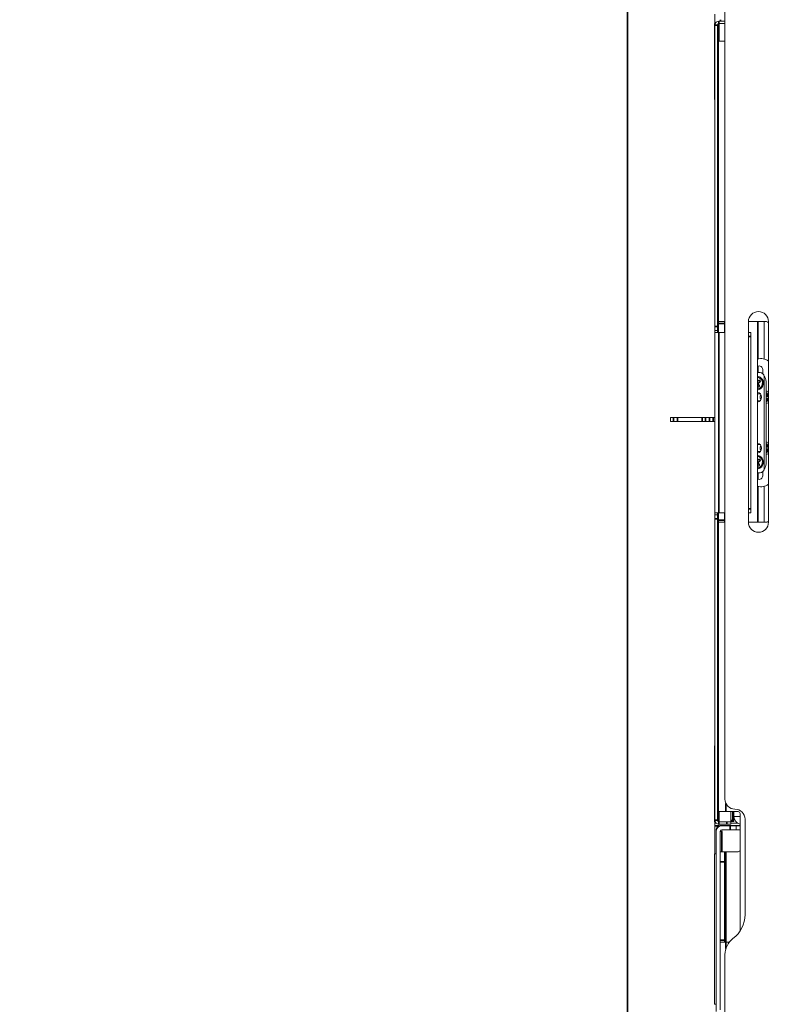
# Model space of a CAD drawing. Header units: millimetres. Extents: x 4 to 1188, y 1 to 840.
# Tile 134 of 197: x 293 to 347, y 701 to 771. Entities that reach past the tile are written whole.
import ezdxf

# ---------------------------------------------------------------- set-up
doc = ezdxf.new("R2010")
doc.units = ezdxf.units.MM
doc.layers.add('1', color=7, linetype='Continuous')
doc.styles.add('Arial Unicode MS', font='Arial Unicode MS')
doc.dimstyles.get("Standard").update_dxf_attribs({"dimtxt": 0.18, "dimasz": 0.18, "dimexe": 0.18, "dimexo": 0.0625, "dimgap": 0.09, "dimtad": 0, "dimtih": 1, "dimtoh": 1, "dimdec": 4, "dimzin": 0, "dimdsep": 46, "dimtxsty": 'Standard', "dimcen": 0.09, "dimadec": 0, "dimazin": 0, "dimtfac": 1, "dimtdec": 4, "dimtofl": 0, "dimtmove": 0, "dimatfit": 3, "dimfxl": 0, "dimtolj": 1, "dimtzin": 0, "dimarcsym": 0})

# ---------------------------------------------------------------- blocks, each defined once
blk = doc.blocks.new('_U10')
at = {"layer": '1', "color": 18, "lineweight": 35}
for p, q in [((235.907, 757.848), (235.907, 809.08)), ((354.307, 614.905), (354.307, 809.08)), ((235.907, 807.08), (354.307, 807.08))]:
    blk.add_line(p, q, dxfattribs=at)
at = {"layer": '1', "color": 18, "lineweight": 70}
for points in [[(235.907, 807.08), (239.407, 807.856), (239.407, 806.304)], [(354.307, 807.08), (350.807, 806.304), (350.807, 807.856)]]:
    blk.add_solid(points, dxfattribs=at)
at = {"layer": '1', "color": 18, "linetype": 'Continuous', "lineweight": 13, "insert": (286.532, 809.64), "char_height": 5, "attachment_point": 7, "line_spacing_factor": 1.047437, "style": 'Arial Unicode MS'}
blk.add_mtext('\\fArial Unicode MS|b0|i0;\\W1.0000;{\\H1.21x;(}829{\\H1.21x;)}', dxfattribs=at)

msp = doc.modelspace()

# ---------------------------------------------------------------- linework, layer by layer
at = {"layer": '1', "color": 18, "linetype": 'Continuous', "lineweight": 35}
msp.add_line((336.6497, 681.1053), (336.6497, 798.5196), dxfattribs=at)
at = {"layer": '1', "color": 154, "linetype": 'Continuous', "lineweight": 13}
for p, q in [((343.5925, 715.7339), (343.5925, 775.0911)), ((342.8782, 771.0264), (342.8782, 771.6339)), ((342.8496, 770.9696), (342.8496, 765.6268)), ((342.8782, 749.3982), (342.8782, 770.8482)), ((342.9531, 771.0411), (342.9211, 771.0411)), ((343.0496, 749.3982), (343.0496, 770.8482)), ((343.5925, 771.1339), (343.1639, 771.1339)), ((343.5925, 770.9625), (343.1639, 770.9625)), ((342.8781, 768.9818), (342.8781, 769.4202)), ((342.8781, 769.4202), (342.8782, 769.4202)), ((343.1211, 769.7053), (343.1211, 749.7339)), ((343.5925, 769.7053), (343.1211, 769.7053)), ((342.8781, 768.9781), (342.8781, 768.9818)), ((342.8781, 768.9818), (342.8782, 768.9818)), ((342.8781, 768.8854), (342.8782, 768.8854)), ((342.8781, 768.4752), (342.8782, 768.4752)), ((342.8781, 767.945), (342.8781, 768.39)), ((342.8781, 768.39), (342.8782, 768.39)), ((342.8781, 767.9421), (342.8781, 767.945)), ((342.8781, 767.945), (342.8782, 767.945)), ((342.8781, 767.5871), (342.8782, 767.5871)), ((342.8781, 767.19), (342.8782, 767.19)), ((342.8781, 766.3808), (342.8782, 766.3808)), ((342.8781, 766.1448), (342.8782, 766.1448)), ((342.8781, 766.1448), (342.8782, 766.1448)), ((342.8781, 765.9986), (342.8782, 765.9986)), ((342.8781, 765.8284), (342.8782, 765.8284)), ((342.8781, 765.2243), (342.8781, 765.2313)), ((342.8781, 765.2313), (342.8782, 765.2313)), ((342.8781, 765.2243), (342.8782, 765.2243)), ((342.8781, 765.22), (342.8781, 765.2218)), ((342.8781, 764.6374), (342.8782, 764.6374)), ((342.8781, 764.4325), (342.8782, 764.4325)), ((342.8781, 763.7706), (342.8781, 764.2339)), ((342.8781, 764.2339), (342.8782, 764.2339)), ((342.8781, 763.7706), (342.8782, 763.7706)), ((342.8781, 763.766), (342.8781, 763.7706)), ((342.8781, 763.766), (342.8782, 763.766)), ((342.8781, 763.7658), (342.8782, 763.7658)), ((342.8782, 763.5415), (342.8781, 763.5415)), ((342.8781, 763.5414), (342.8781, 763.5415)), ((342.8781, 763.2746), (342.8782, 763.2746)), ((342.8781, 762.6863), (342.8781, 762.6922)), ((342.8781, 762.6922), (342.8782, 762.6922)), ((342.8781, 762.6863), (342.8782, 762.6863)), ((342.8781, 761.9439), (342.8781, 761.9439)), ((342.8781, 761.9439), (342.8782, 761.9439)), ((342.8781, 761.9439), (342.8782, 761.9439)), ((342.8781, 761.9015), (342.8782, 761.9015)), ((342.8781, 761.2281), (342.8781, 761.685)), ((342.8781, 761.685), (342.8782, 761.685)), ((342.8781, 761.2281), (342.8782, 761.2281)), ((342.8781, 761.2234), (342.8781, 761.2281)), ((342.8781, 761.2234), (342.8782, 761.2234)), ((342.8782, 760.9782), (342.8781, 760.9782)), ((342.8781, 759.7947), (342.8782, 759.7947)), ((342.8781, 759.5398), (342.8782, 759.5398)), ((342.8781, 759.3403), (342.8782, 759.3403)), ((343.1211, 749.5911), (343.1211, 749.7339)), ((343.1211, 749.7339), (343.5925, 749.7339)), ((343.1211, 748.9696), (343.1211, 749.5911)), ((343.5496, 749.7339), (343.5496, 749.5911)), ((343.5496, 748.9696), (343.5496, 749.5911)), ((345.2639, 735.4482), (345.2639, 749.7339)), ((345.2639, 749.7339), (346.5496, 749.7339)), ((345.9068, 749.7339), (345.9068, 735.4484)), ((345.9496, 749.734), (345.9496, 747.0818)), ((346.3782, 749.7337), (346.3782, 747.0748)), ((346.6925, 749.7339), (346.6925, 735.4482)), ((342.8782, 749.1125), (342.8782, 749.3982)), ((343.0496, 749.1125), (342.8782, 749.1125)), ((342.8782, 748.9696), (342.8782, 749.1125)), ((342.8782, 736.1125), (342.8782, 748.9696)), ((342.8782, 748.9696), (343.1639, 748.9696)), ((343.0496, 749.3982), (343.0496, 749.1125)), ((343.0496, 748.9696), (343.0496, 749.1125)), ((343.5925, 748.9696), (343.1639, 748.9696)), ((345.2639, 748.9696), (345.4354, 748.9696)), ((345.4354, 748.9696), (345.4354, 748.6839)), ((345.4354, 748.6839), (345.4354, 736.3982)), ((345.9068, 746.1125), (346.0925, 746.1125)), ((345.9496, 746.5618), (345.9496, 746.1126)), ((346.2854, 746.0376), (346.2854, 746.3268)), ((345.9926, 745.5402), (345.9068, 745.4816)), ((345.9116, 745.3396), (346.0603, 745.4411)), ((346.0131, 745.191), (345.9116, 745.3396)), ((345.9116, 745.3396), (345.957, 745.3311)), ((346.2694, 745.3939), (346.2552, 745.3927)), ((346.2552, 745.318), (346.2694, 745.3167)), ((346.3782, 739.2553), (346.3782, 745.8268)), ((346.5211, 739.6053), (346.5211, 745.4768)), ((345.9068, 745.1338), (345.914, 745.1233)), ((346.1029, 744.6053), (345.9068, 744.6053)), ((346.5811, 744.4153), (346.5811, 744.5953)), ((345.9068, 744.1053), (346.1029, 744.1053)), ((346.5811, 744.4153), (346.6137, 744.448)), ((346.6925, 744.4153), (346.5811, 744.4153)), ((346.5811, 744.2953), (346.6925, 744.2953)), ((346.5811, 744.1153), (346.5811, 744.2953)), ((346.5811, 744.2953), (346.6137, 744.2627)), ((339.7211, 742.9196), (339.9322, 742.9196)), ((339.7211, 742.9196), (339.7211, 742.6339)), ((339.7211, 742.6339), (339.9322, 742.6339)), ((339.9322, 742.9196), (340.2024, 742.9196)), ((340.2024, 742.6339), (339.9322, 742.6339)), ((340.2024, 742.9196), (341.9679, 742.9196)), ((340.2024, 742.6339), (341.9679, 742.6339)), ((341.9679, 742.9196), (342.2153, 742.9196)), ((342.2153, 742.6339), (341.9679, 742.6339)), ((342.2153, 742.9196), (342.4957, 742.9196)), ((342.2153, 742.6339), (342.4957, 742.6339)), ((342.4957, 742.9196), (342.7432, 742.9196)), ((342.7432, 742.6339), (342.4957, 742.6339)), ((342.7432, 742.9196), (342.8782, 742.9196)), ((342.7432, 742.6339), (342.8782, 742.6339)), ((346.1029, 740.9768), (345.9068, 740.9768)), ((345.9068, 740.4768), (346.1029, 740.4768)), ((346.5811, 740.7868), (346.5811, 740.9668)), ((346.5811, 740.7868), (346.6137, 740.8194)), ((346.6925, 740.7868), (346.5811, 740.7868)), ((346.5811, 740.6668), (346.6925, 740.6668)), ((346.5811, 740.4868), (346.5811, 740.6668)), ((346.5811, 740.6668), (346.6137, 740.6341)), ((345.9926, 739.9116), (345.9068, 739.8531)), ((345.9116, 739.711), (346.0603, 739.8125)), ((346.0131, 739.5624), (345.9116, 739.711)), ((345.9116, 739.711), (345.957, 739.7025)), ((346.2694, 739.7654), (346.2552, 739.7641)), ((346.2552, 739.6894), (346.2694, 739.6882)), ((345.9068, 739.5053), (345.914, 739.4947)), ((346.0925, 738.9696), (345.9068, 738.9696)), ((345.9496, 738.9695), (345.9496, 738.5203)), ((346.2854, 738.7553), (346.2854, 739.0445)), ((345.9496, 738.0003), (345.9496, 735.4482)), ((346.3782, 738.0073), (346.3782, 735.4486)), ((345.4354, 736.3982), (345.4354, 736.1125)), ((342.8782, 735.9696), (342.8782, 736.1125)), ((342.8782, 736.1125), (343.1639, 736.1125)), ((342.8782, 735.9696), (342.8782, 735.6839)), ((343.0496, 735.9696), (342.8782, 735.9696)), ((342.8782, 714.2339), (342.8782, 735.6839)), ((343.0496, 735.9696), (343.0496, 736.1125)), ((343.0496, 735.9696), (343.0496, 735.6839)), ((343.0496, 714.2339), (343.0496, 735.6839)), ((343.1211, 735.5911), (343.1211, 736.1126)), ((343.1211, 735.4482), (343.1211, 735.5911)), ((343.5925, 735.4482), (343.1211, 735.4482)), ((343.1211, 735.4482), (343.1211, 714.8482)), ((343.1639, 736.1125), (343.5925, 736.1125)), ((343.5496, 735.5911), (343.5496, 736.1126)), ((343.5496, 735.5911), (343.5496, 735.4482)), ((345.4354, 736.1125), (345.2639, 736.1125)), ((346.5496, 735.4482), (345.2639, 735.4482)), ((342.8496, 719.4553), (342.8496, 714.1125)), ((343.1211, 714.8482), (343.6639, 714.8482)), ((343.6639, 714.8482), (344.5211, 714.8482)), ((344.0211, 714.1197), (344.0211, 714.8482)), ((344.2354, 714.4911), (344.2354, 714.8482)), ((344.2354, 714.4916), (344.2354, 714.2053)), ((344.6639, 714.4911), (344.2354, 714.4911)), ((344.6639, 714.7053), (344.6639, 706.3352)), ((342.8782, 714.0482), (342.8782, 714.0554)), ((342.8782, 714.0482), (342.8782, 714.0353)), ((342.8782, 714.0353), (342.9585, 714.0353)), ((342.8782, 713.8339), (342.8782, 714.0353)), ((342.8782, 711.8406), (342.8782, 713.8339)), ((342.9211, 714.0411), (342.9531, 714.0411)), ((343.1639, 714.1196), (343.7354, 714.1196)), ((343.1639, 713.8339), (343.1639, 713.9482)), ((343.1639, 713.9482), (343.7354, 713.9482)), ((343.2496, 713.8482), (344.6639, 713.8482)), ((343.2496, 713.8216), (343.2496, 713.8482)), ((343.3639, 713.8383), (343.9639, 713.8383)), ((344.0211, 714.1196), (343.7354, 714.1196)), ((344.0211, 713.9482), (343.7354, 713.9482)), ((343.9639, 713.8383), (344.3925, 713.8383)), ((344.1639, 714.1339), (344.0211, 714.1339)), ((344.0211, 714.1196), (344.0211, 713.9482)), ((344.0211, 714.0353), (344.4832, 714.0353)), ((344.2354, 714.3768), (344.2475, 714.3768)), ((344.3925, 713.8383), (344.6639, 713.8383)), ((344.3925, 713.8383), (344.3925, 713.5526)), ((345.0211, 707.5196), (345.0211, 714.3053)), ((342.9639, 713.4383), (342.9639, 713.5625)), ((342.9639, 700.6038), (342.9639, 713.4383)), ((343.2496, 713.4383), (343.3639, 713.4383)), ((343.2496, 700.7366), (343.2496, 713.4383)), ((343.3639, 713.4383), (343.3639, 713.5526)), ((343.3639, 713.5526), (343.9639, 713.5526)), ((344.3925, 713.5526), (343.9639, 713.5526)), ((344.3925, 713.5526), (344.6639, 713.5526)), ((342.8496, 711.8414), (342.9639, 711.8414)), ((342.8496, 711.8414), (342.8496, 701.1271)), ((343.2497, 711.9911), (343.5496, 711.9911)), ((343.5496, 711.9911), (343.5496, 711.2768)), ((343.5496, 711.9911), (343.6639, 711.9911)), ((344.5211, 711.9911), (343.6639, 711.9911)), ((343.5496, 705.7053), (343.5496, 711.2768)), ((343.6639, 705.5625), (343.2496, 705.5625)), ((343.5496, 705.7053), (343.5496, 705.5625)), ((343.9117, 705.5625), (343.6639, 705.5625)), ((343.5925, 666.0911), (343.5925, 704.6625)), ((342.9639, 701.1271), (342.8496, 701.1271))]:
    msp.add_line(p, q, dxfattribs=at)
at = {"layer": '1', "color": 154, "linetype": 'Continuous', "lineweight": 35}
for p, q in [((343.2782, 771.2336), (343.2782, 771.1335)), ((343.0496, 770.8482), (342.8782, 770.8482)), ((343.1639, 770.9625), (343.1639, 771.1339)), ((343.1639, 769.7052), (343.1639, 770.9624)), ((342.8781, 768.9781), (342.8782, 768.9781)), ((342.8781, 768.6786), (342.8782, 768.6786)), ((342.8781, 767.9421), (342.8782, 767.9421)), ((342.8781, 767.7047), (342.8782, 767.7047)), ((342.8781, 766.9521), (342.8782, 766.9521)), ((342.8781, 766.7531), (342.8782, 766.7531)), ((342.8781, 766.4029), (342.8782, 766.4029)), ((342.8781, 766.2049), (342.8782, 766.2049)), ((342.8781, 765.2218), (342.8782, 765.2218)), ((342.8781, 765.22), (342.8782, 765.22)), ((342.8781, 764.4325), (342.8782, 764.4325)), ((342.8781, 764.4325), (342.8782, 764.4325)), ((342.8781, 764.4324), (342.8782, 764.4324)), ((342.8781, 764.4324), (342.8782, 764.4324)), ((342.8781, 761.2234), (342.8782, 761.2234)), ((342.8781, 760.6934), (342.8782, 760.6934)), ((342.8781, 760.1289), (342.8782, 760.1289)), ((343.5496, 749.5911), (343.1211, 749.5911)), ((342.8782, 749.3982), (343.0496, 749.3982)), ((343.1639, 736.1125), (343.1639, 748.9696)), ((345.4354, 748.6839), (345.2639, 748.6839)), ((345.9926, 745.5402), (345.976, 745.5645)), ((346.0603, 745.4411), (346.0769, 745.4168)), ((345.914, 745.1233), (345.9068, 745.1184)), ((346.0131, 745.191), (346.0374, 745.2076)), ((346.5811, 744.5953), (346.6105, 744.5953)), ((346.5811, 744.1153), (346.6105, 744.1153)), ((339.9322, 742.6339), (339.9322, 742.9196)), ((340.2024, 742.9196), (340.2024, 742.6339)), ((341.9679, 742.6339), (341.9679, 742.9196)), ((342.2153, 742.9196), (342.2153, 742.6339)), ((342.4957, 742.6339), (342.4957, 742.9196)), ((342.7432, 742.9196), (342.7432, 742.6339)), ((346.5811, 740.9668), (346.6105, 740.9668)), ((346.5811, 740.4868), (346.6105, 740.4868)), ((345.9926, 739.9116), (345.976, 739.936)), ((346.0603, 739.8125), (346.0769, 739.7882)), ((345.914, 739.4947), (345.9068, 739.4898)), ((346.0131, 739.5624), (346.0374, 739.579)), ((345.2639, 736.3982), (345.4354, 736.3982)), ((343.0496, 735.6839), (342.8782, 735.6839)), ((343.1211, 735.5911), (343.5496, 735.5911)), ((343.6639, 714.8482), (343.6639, 715.4227)), ((343.1639, 714.1198), (343.1639, 714.8489)), ((344.1639, 714.2053), (344.1639, 714.8487)), ((343.0496, 714.2339), (342.8782, 714.2339)), ((343.1604, 713.8339), (342.8782, 713.8339)), ((343.1639, 714.1196), (343.1639, 713.9482)), ((343.7354, 713.9482), (343.7354, 714.1196)), ((343.9639, 713.5526), (343.9639, 713.8383)), ((344.0211, 714.2053), (344.1639, 714.2053)), ((344.1639, 714.2053), (344.1639, 714.1339)), ((344.2354, 714.2053), (344.1639, 714.2053)), ((343.3639, 711.9909), (343.3639, 713.4383)), ((343.6639, 705.5625), (343.6639, 711.9911)), ((343.5496, 711.2768), (343.2497, 711.2768)), ((343.2497, 705.7053), (343.5496, 705.7053)), ((343.6639, 705.1083), (343.6639, 705.5625))]:
    msp.add_line(p, q, dxfattribs=at)
at = {"layer": '1', "color": 154, "linetype": 'Continuous', "lineweight": 13}
for centre, radius, start, end in [((342.9211, 770.9696), 0.0714, 90, 180), ((343.1639, 770.8482), 0.2857, 90, 180), ((343.1639, 770.8482), 0.1143, 90, 180), ((343.1354, 765.6268), 0.2857, 180, 205.842656), ((345.9782, 749.7339), 0.7143, 0, 180), ((346.5496, 749.5911), 0.1429, 0, 90), ((346.1496, 746.1603), 0.9429, 54.847819, 104.926882), ((346.0354, 746.3268), 0.25, 0, 120.94875), ((346.0925, 745.8268), 0.2857, 0, 90), ((345.8282, 745.3553), 0.5, 33.15762, 80.964495), ((345.8282, 745.3553), 0.4429, 5, 79.785156), ((345.8282, 745.3553), 0.4286, 34.319707, 79.437832), ((345.8282, 745.3553), 0.5, 279.03762, 33.15762), ((345.8282, 745.3553), 0.4286, 280.559707, 34.319707), ((345.8282, 745.3553), 0.4429, 280.214844, 355), ((346.0264, 745.4907), 0.06, 304.319707, 124.319707), ((345.9496, 745.4768), 0.5714, 0, 41.409844), ((345.8282, 744.3553), 0.3714, 0, 77.788125), ((345.9635, 745.1571), 0.06, 214.319707, 34.319707), ((346.5211, 744.3553), 0.4286, 152.285625, 207.70875), ((346.5211, 744.3553), 0.4286, 66.425625, 90), ((346.5211, 744.5953), 0.06, 0, 90), ((345.8282, 744.3553), 0.3714, 282.211875, 0), ((346.5211, 744.1153), 0.06, 270, 0), ((346.5211, 744.3553), 0.4286, 270, 293.58), ((345.8282, 740.7268), 0.3714, 0, 77.788125), ((346.5211, 740.7268), 0.4286, 66.425625, 90), ((345.8282, 740.7268), 0.3714, 282.211875, 0), ((346.5211, 740.7268), 0.4286, 152.285625, 207.70875), ((346.5211, 740.9668), 0.06, 0, 90), ((346.5211, 740.4868), 0.06, 270, 0), ((346.5211, 740.7268), 0.4286, 270, 293.58), ((345.8282, 739.7268), 0.5, 0, 80.960625), ((345.8282, 739.7268), 0.4429, 5, 79.785156), ((345.8282, 739.7268), 0.4286, 34.319707, 79.437832), ((345.8282, 739.7268), 0.4286, 280.559707, 34.319707), ((345.8282, 739.7268), 0.5, 279.039375, 0), ((345.8282, 739.7268), 0.4429, 280.214844, 355), ((346.0264, 739.8621), 0.06, 304.319707, 124.319707), ((345.9635, 739.5286), 0.06, 214.319707, 34.319707), ((346.0925, 739.2553), 0.2857, 270, 0), ((345.9496, 739.6053), 0.5714, 318.590156, 0), ((346.0354, 738.7553), 0.25, 239.05125, 0), ((346.1496, 738.9218), 0.9429, 255.073135, 305.152186), ((345.9782, 735.4482), 0.7143, 180, 0), ((346.5496, 735.5911), 0.1429, 270, 0), ((343.1354, 719.4553), 0.2857, 154.157344, 180), ((344.3068, 715.7339), 0.7143, 180, 270), ((344.7782, 714.4911), 0.5429, 180, 257.845781), ((344.3068, 714.3053), 0.7143, 0, 90), ((344.5211, 714.7053), 0.1429, 0, 90), ((342.9211, 714.1125), 0.0714, 180, 270), ((343.1639, 714.2339), 0.2857, 180, 270), ((343.2496, 713.5625), 0.2857, 90, 180), ((343.3639, 713.4383), 0.4, 90, 180), ((343.1639, 714.2339), 0.1143, 180, 270), ((344.1639, 714.2053), 0.0714, 270, 0), ((343.3639, 713.4383), 0.1143, 90, 180), ((344.5211, 712.1339), 0.1429, 270, 0), ((342.8782, 707.5196), 2.1429, 306.869898, 0), ((345.0211, 704.6625), 1.4286, 126.869898, 180)]:
    msp.add_arc(centre, radius, start, end, dxfattribs=at)
for centre, major_axis, start_param, end_param in [((345.8238, 745.3618), (-0.6747, -0.4606), 4.4142255, 4.5181694), ((345.8326, 745.3489), (0.6747, 0.4606), 4.8260656, 5.0105525), ((345.8347, 745.3598), (-0.4606, 0.6747), 4.4142255, 4.5987124), ((346.5289, 744.3553), (0, 0.817), 4.8260656, 5.0105525), ((346.5289, 744.3553), (0, 0.817), 4.4142255, 4.5987124), ((346.5211, 744.3632), (-0.817, 0), 4.5009862, 4.5987124), ((346.5211, 744.3475), (0.817, 0), 4.8260656, 4.9237918), ((346.5289, 740.7268), (0, 0.817), 4.8260656, 5.0105525), ((346.5289, 740.7268), (0, 0.817), 4.4142255, 4.5987124), ((346.5211, 740.7346), (-0.817, 0), 4.5009862, 4.5987124), ((346.5211, 740.7189), (0.817, 0), 4.8260656, 4.9237918), ((345.8238, 739.7332), (-0.6747, -0.4606), 4.4142255, 4.5181694), ((345.8326, 739.7203), (0.6747, 0.4606), 4.8260656, 5.0105525), ((345.8347, 739.7312), (-0.4606, 0.6747), 4.4142255, 4.5987124)]:
    msp.add_ellipse(centre, major_axis=major_axis, ratio=0.1045285, start_param=start_param, end_param=end_param, dxfattribs=at)
for points in [[(342.8781, 768.8854), (342.8781, 768.9124), (342.8781, 768.9335), (342.8781, 768.9487)], [(342.8781, 768.6786), (342.8781, 768.7548), (342.8781, 768.8237), (342.8781, 768.8854)], [(342.8781, 768.4752), (342.8781, 768.5344), (342.8781, 768.6022), (342.8781, 768.6786)], [(342.8781, 768.3868), (342.8781, 768.3865), (342.8781, 768.4159), (342.8781, 768.4752)], [(342.8781, 767.7047), (342.8781, 767.7348), (342.8781, 767.7498), (342.8781, 767.7494)], [(342.8781, 767.5871), (342.8781, 767.6353), (342.8781, 767.6744), (342.8781, 767.7047)], [(342.8781, 767.19), (342.8781, 767.35), (342.8781, 767.4832), (342.8781, 767.5871)], [(342.8781, 766.9521), (342.8781, 767.0313), (342.8781, 767.1103), (342.8781, 767.19)], [(342.8781, 766.7531), (342.8781, 766.8197), (342.8781, 766.8861), (342.8781, 766.9521)], [(342.8781, 766.4029), (342.8781, 766.4903), (342.8781, 766.607), (342.8781, 766.7531)], [(342.8781, 766.2049), (342.8781, 766.2371), (342.8781, 766.2865), (342.8781, 766.3532)], [(342.8781, 766.1448), (342.8781, 766.1453), (342.8781, 766.1653), (342.8781, 766.2049)], [(342.8781, 765.8284), (342.8781, 765.9076), (342.8781, 765.9641), (342.8781, 765.9986)], [(342.8781, 765.2313), (342.8781, 765.4882), (342.8781, 765.6877), (342.8781, 765.8284)], [(342.8781, 765.2218), (342.8781, 765.2221), (342.8781, 765.2227), (342.8781, 765.2243)], [(342.8781, 764.6374), (342.8781, 764.7772), (342.8781, 764.9716), (342.8781, 765.22)], [(342.8781, 764.4325), (342.8781, 764.4333), (342.8781, 764.5015), (342.8781, 764.6374)], [(342.8781, 763.2746), (342.8781, 763.4301), (342.8781, 763.5418), (342.8781, 763.5414)], [(342.8781, 762.6922), (342.8781, 762.9017), (342.8781, 763.1087), (342.8781, 763.2746)], [(342.8781, 761.9439), (342.8781, 762.0402), (342.8781, 762.2885), (342.8781, 762.6863)], [(342.8781, 760.6934), (342.8781, 760.8715), (342.8781, 760.9786), (342.8781, 760.9781)], [(342.8781, 760.1289), (342.8781, 760.3384), (342.8781, 760.5222), (342.8781, 760.6934)], [(342.8781, 759.7947), (342.8781, 759.9018), (342.8781, 760.0153), (342.8781, 760.1289)], [(342.8781, 759.5398), (342.8781, 759.6055), (342.8781, 759.6772), (342.8781, 759.7947)], [(342.8781, 759.3403), (342.8781, 759.3419), (342.8781, 759.4132), (342.8781, 759.5398)]]:
    msp.add_open_spline(points, degree=3, dxfattribs=at)
for points, knots in [([(345.976, 745.5645), (345.9808, 745.5676), (345.9858, 745.5701), (345.9936, 745.5732), (345.9962, 745.5741), (346.0003, 745.5753), (346.0016, 745.5757), (346.0044, 745.5764), (346.0058, 745.5767), (346.0127, 745.578), (346.0184, 745.5785), (346.0268, 745.5785), (346.0297, 745.5784), (346.0354, 745.5779), (346.0382, 745.5775), (346.0467, 745.5758), (346.0522, 745.5742), (346.0602, 745.571), (346.0628, 745.5698), (346.068, 745.567), (346.0706, 745.5656), (346.0779, 745.5608), (346.0824, 745.5572), (346.0887, 745.551), (346.0907, 745.5488), (346.0945, 745.5443), (346.098, 745.5397), (346.1011, 745.5347), (346.1032, 745.5308), (346.1039, 745.5295), (346.1052, 745.5269), (346.1058, 745.5255), (346.1087, 745.5187), (346.1104, 745.5132), (346.1122, 745.5046), (346.1127, 745.5018), (346.1132, 745.4974), (346.1133, 745.4959), (346.1135, 745.493), (346.1135, 745.4916), (346.1136, 745.4844), (346.1131, 745.4786), (346.1116, 745.4701), (346.1109, 745.4673), (346.1094, 745.4618), (346.1076, 745.4564), (346.1052, 745.4513), (346.1027, 745.4462), (346.1013, 745.4437), (346.0967, 745.4365), (346.0933, 745.4321), (346.0876, 745.4259), (346.0856, 745.424), (346.0814, 745.4202), (346.0792, 745.4184), (346.0769, 745.4168)], [0, 0, 0, 0, 0.0625, 0.0625, 0.09375, 0.09375, 0.109375, 0.109375, 0.125, 0.125, 0.1875, 0.1875, 0.21875, 0.21875, 0.25, 0.25, 0.3125, 0.3125, 0.34375, 0.34375, 0.375, 0.375, 0.4375, 0.4375, 0.46875, 0.46875, 0.5, 0.53125, 0.53125, 0.546875, 0.546875, 0.5625, 0.5625, 0.625, 0.625, 0.65625, 0.65625, 0.671875, 0.671875, 0.6875, 0.6875, 0.75, 0.75, 0.78125, 0.78125, 0.8125, 0.84375, 0.84375, 0.875, 0.875, 0.9375, 0.9375, 0.96875, 0.96875, 1, 1, 1, 1]), ([(346.0374, 745.2076), (346.0405, 745.2028), (346.043, 745.1978), (346.0461, 745.19), (346.047, 745.1873), (346.0482, 745.1833), (346.0486, 745.1819), (346.0492, 745.1792), (346.0495, 745.1778), (346.0509, 745.1708), (346.0514, 745.1652), (346.0514, 745.1567), (346.0513, 745.1539), (346.0507, 745.1482), (346.0503, 745.1453), (346.0487, 745.1369), (346.0471, 745.1314), (346.0438, 745.1234), (346.0426, 745.1207), (346.0399, 745.1155), (346.0384, 745.113), (346.0337, 745.1057), (346.03, 745.1012), (346.0239, 745.0949), (346.0217, 745.0928), (346.0172, 745.0891), (346.0125, 745.0855), (346.0075, 745.0825), (346.0037, 745.0803), (346.0024, 745.0797), (345.9997, 745.0784), (345.9984, 745.0778), (345.9916, 745.0749), (345.986, 745.0731), (345.9775, 745.0713), (345.9746, 745.0709), (345.9703, 745.0704), (345.9688, 745.0703), (345.9659, 745.0701), (345.9644, 745.07), (345.9572, 745.0699), (345.9515, 745.0704), (345.943, 745.072), (345.9402, 745.0726), (345.9347, 745.0742), (345.9293, 745.076), (345.9241, 745.0783), (345.9191, 745.0809), (345.9166, 745.0823), (345.9113, 745.0856), (345.9086, 745.0875), (345.906, 745.0896)], [0, 0, 0, 0, 0.0685295, 0.0685295, 0.1027943, 0.1027943, 0.1199267, 0.1199267, 0.1370591, 0.1370591, 0.2055886, 0.2055886, 0.2398533, 0.2398533, 0.2741181, 0.2741181, 0.3426476, 0.3426476, 0.3769124, 0.3769124, 0.4111772, 0.4111772, 0.4797067, 0.4797067, 0.5139715, 0.5139715, 0.5482362, 0.582501, 0.582501, 0.5996334, 0.5996334, 0.6167657, 0.6167657, 0.6852953, 0.6852953, 0.71956, 0.71956, 0.7366924, 0.7366924, 0.7538248, 0.7538248, 0.8223543, 0.8223543, 0.8566191, 0.8566191, 0.8908839, 0.9251486, 0.9251486, 0.9594134, 0.9594134, 1, 1, 1, 1]), ([(346.5211, 744.682), (346.524, 744.682), (346.5269, 744.6818), (346.5312, 744.6814), (346.5327, 744.6812), (346.5356, 744.6808), (346.537, 744.6805), (346.5443, 744.6791), (346.5498, 744.6774), (346.5579, 744.6741), (346.5605, 744.6728), (346.5644, 744.6708), (346.5657, 744.6701), (346.5682, 744.6686), (346.5694, 744.6678), (346.5754, 744.6638), (346.5799, 744.6602), (346.586, 744.6541), (346.588, 744.652), (346.5917, 744.6476), (346.5951, 744.643), (346.598, 744.6382), (346.6008, 744.6333), (346.602, 744.6307), (346.6054, 744.6229), (346.6072, 744.6175), (346.609, 744.6094), (346.6095, 744.6066), (346.6102, 744.601), (346.6104, 744.5982), (346.6105, 744.5953)], [0, 0, 0, 0, 0.0619137, 0.0619137, 0.0931832, 0.0931832, 0.1244528, 0.1244528, 0.249531, 0.249531, 0.31207, 0.31207, 0.3433396, 0.3433396, 0.3746091, 0.3746091, 0.4996873, 0.4996873, 0.5622264, 0.5622264, 0.6247655, 0.6873046, 0.6873046, 0.7498437, 0.7498437, 0.8749218, 0.8749218, 0.9374609, 0.9374609, 1, 1, 1, 1]), ([(346.6105, 744.1153), (346.6103, 744.1097), (346.6096, 744.1041), (346.6078, 744.0959), (346.6071, 744.0932), (346.6058, 744.0892), (346.6053, 744.0879), (346.6043, 744.0852), (346.6037, 744.0839), (346.6009, 744.0774), (346.5982, 744.0725), (346.5934, 744.0655), (346.5917, 744.0632), (346.5881, 744.0588), (346.5861, 744.0567), (346.58, 744.0506), (346.5755, 744.047), (346.5684, 744.0422), (346.5659, 744.0407), (346.5607, 744.0379), (346.5581, 744.0367), (346.55, 744.0333), (346.5444, 744.0316), (346.5358, 744.0299), (346.5329, 744.0295), (346.527, 744.0289), (346.5241, 744.0287), (346.5211, 744.0287), (346.5211, 744.0287)], [0, 0, 0, 0, 0.1249219, 0.1249219, 0.1873829, 0.1873829, 0.2186134, 0.2186134, 0.2498438, 0.2498438, 0.3747658, 0.3747658, 0.4372267, 0.4372267, 0.4996877, 0.4996877, 0.6246096, 0.6246096, 0.6870706, 0.6870706, 0.7495315, 0.7495315, 0.8744535, 0.8744535, 0.9369144, 0.9369144, 0.9993754, 1, 1, 1, 1]), ([(346.5211, 741.0534), (346.524, 741.0534), (346.5269, 741.0533), (346.5312, 741.0528), (346.5327, 741.0527), (346.5356, 741.0522), (346.537, 741.052), (346.5443, 741.0505), (346.5498, 741.0488), (346.5579, 741.0455), (346.5605, 741.0443), (346.5644, 741.0422), (346.5657, 741.0415), (346.5682, 741.04), (346.5694, 741.0392), (346.5754, 741.0352), (346.5799, 741.0316), (346.586, 741.0255), (346.588, 741.0234), (346.5917, 741.019), (346.5951, 741.0145), (346.598, 741.0097), (346.6008, 741.0047), (346.602, 741.0021), (346.6054, 740.9943), (346.6072, 740.989), (346.609, 740.9808), (346.6095, 740.978), (346.6102, 740.9724), (346.6104, 740.9696), (346.6105, 740.9668)], [0, 0, 0, 0, 0.0619137, 0.0619137, 0.0931832, 0.0931832, 0.1244528, 0.1244528, 0.249531, 0.249531, 0.31207, 0.31207, 0.3433396, 0.3433396, 0.3746091, 0.3746091, 0.4996873, 0.4996873, 0.5622264, 0.5622264, 0.6247655, 0.6873046, 0.6873046, 0.7498437, 0.7498437, 0.8749218, 0.8749218, 0.9374609, 0.9374609, 1, 1, 1, 1]), ([(346.6105, 740.4868), (346.6103, 740.4811), (346.6096, 740.4756), (346.6078, 740.4674), (346.6071, 740.4647), (346.6058, 740.4606), (346.6053, 740.4593), (346.6043, 740.4567), (346.6037, 740.4553), (346.6009, 740.4488), (346.5982, 740.4439), (346.5934, 740.4369), (346.5917, 740.4346), (346.5881, 740.4302), (346.5861, 740.4281), (346.58, 740.422), (346.5755, 740.4184), (346.5684, 740.4136), (346.5659, 740.4121), (346.5607, 740.4093), (346.5581, 740.4081), (346.55, 740.4048), (346.5444, 740.4031), (346.5358, 740.4013), (346.5329, 740.4009), (346.527, 740.4003), (346.5241, 740.4002), (346.5211, 740.4001), (346.5211, 740.4001)], [0, 0, 0, 0, 0.1249219, 0.1249219, 0.1873829, 0.1873829, 0.2186134, 0.2186134, 0.2498438, 0.2498438, 0.3747658, 0.3747658, 0.4372267, 0.4372267, 0.4996877, 0.4996877, 0.6246096, 0.6246096, 0.6870706, 0.6870706, 0.7495315, 0.7495315, 0.8744535, 0.8744535, 0.9369144, 0.9369144, 0.9993754, 1, 1, 1, 1]), ([(345.976, 739.936), (345.9808, 739.939), (345.9858, 739.9416), (345.9936, 739.9447), (345.9962, 739.9456), (346.0003, 739.9468), (346.0016, 739.9471), (346.0044, 739.9478), (346.0058, 739.9481), (346.0127, 739.9494), (346.0184, 739.95), (346.0268, 739.95), (346.0297, 739.9498), (346.0354, 739.9493), (346.0382, 739.9489), (346.0467, 739.9472), (346.0522, 739.9456), (346.0602, 739.9424), (346.0628, 739.9412), (346.068, 739.9385), (346.0706, 739.937), (346.0779, 739.9322), (346.0824, 739.9286), (346.0887, 739.9224), (346.0907, 739.9203), (346.0945, 739.9157), (346.098, 739.9111), (346.1011, 739.9061), (346.1032, 739.9022), (346.1039, 739.9009), (346.1052, 739.8983), (346.1058, 739.8969), (346.1087, 739.8902), (346.1104, 739.8846), (346.1122, 739.8761), (346.1127, 739.8732), (346.1132, 739.8688), (346.1133, 739.8674), (346.1135, 739.8645), (346.1135, 739.863), (346.1136, 739.8558), (346.1131, 739.8501), (346.1116, 739.8416), (346.1109, 739.8388), (346.1094, 739.8332), (346.1076, 739.8279), (346.1052, 739.8227), (346.1027, 739.8176), (346.1013, 739.8152), (346.0967, 739.8079), (346.0933, 739.8035), (346.0876, 739.7974), (346.0856, 739.7954), (346.0814, 739.7917), (346.0792, 739.7899), (346.0769, 739.7882)], [0, 0, 0, 0, 0.0625, 0.0625, 0.09375, 0.09375, 0.109375, 0.109375, 0.125, 0.125, 0.1875, 0.1875, 0.21875, 0.21875, 0.25, 0.25, 0.3125, 0.3125, 0.34375, 0.34375, 0.375, 0.375, 0.4375, 0.4375, 0.46875, 0.46875, 0.5, 0.53125, 0.53125, 0.546875, 0.546875, 0.5625, 0.5625, 0.625, 0.625, 0.65625, 0.65625, 0.671875, 0.671875, 0.6875, 0.6875, 0.75, 0.75, 0.78125, 0.78125, 0.8125, 0.84375, 0.84375, 0.875, 0.875, 0.9375, 0.9375, 0.96875, 0.96875, 1, 1, 1, 1]), ([(346.0374, 739.579), (346.0405, 739.5742), (346.043, 739.5692), (346.0461, 739.5614), (346.047, 739.5588), (346.0482, 739.5547), (346.0486, 739.5534), (346.0492, 739.5506), (346.0495, 739.5492), (346.0509, 739.5422), (346.0514, 739.5366), (346.0514, 739.5281), (346.0513, 739.5253), (346.0507, 739.5196), (346.0503, 739.5167), (346.0487, 739.5083), (346.0471, 739.5028), (346.0438, 739.4948), (346.0426, 739.4921), (346.0399, 739.487), (346.0384, 739.4844), (346.0337, 739.4771), (346.03, 739.4726), (346.0239, 739.4663), (346.0217, 739.4643), (346.0172, 739.4605), (346.0125, 739.4569), (346.0075, 739.4539), (346.0037, 739.4518), (346.0024, 739.4511), (345.9997, 739.4498), (345.9984, 739.4492), (345.9916, 739.4463), (345.986, 739.4445), (345.9775, 739.4428), (345.9746, 739.4423), (345.9703, 739.4418), (345.9688, 739.4417), (345.9659, 739.4415), (345.9644, 739.4415), (345.9572, 739.4414), (345.9515, 739.4419), (345.943, 739.4434), (345.9402, 739.4441), (345.9347, 739.4456), (345.9293, 739.4474), (345.9241, 739.4497), (345.9191, 739.4523), (345.9166, 739.4537), (345.9113, 739.457), (345.9086, 739.4589), (345.906, 739.461)], [0, 0, 0, 0, 0.0685295, 0.0685295, 0.1027943, 0.1027943, 0.1199267, 0.1199267, 0.1370591, 0.1370591, 0.2055886, 0.2055886, 0.2398533, 0.2398533, 0.2741181, 0.2741181, 0.3426476, 0.3426476, 0.3769124, 0.3769124, 0.4111772, 0.4111772, 0.4797067, 0.4797067, 0.5139715, 0.5139715, 0.5482362, 0.582501, 0.582501, 0.5996334, 0.5996334, 0.6167657, 0.6167657, 0.6852953, 0.6852953, 0.71956, 0.71956, 0.7366924, 0.7366924, 0.7538248, 0.7538248, 0.8223543, 0.8223543, 0.8566191, 0.8566191, 0.8908839, 0.9251486, 0.9251486, 0.9594134, 0.9594134, 1, 1, 1, 1])]:
    msp.add_open_spline(points, degree=3, knots=knots, dxfattribs=at)

# ---------------------------------------------------------------- dimensions: what is measured, and where the dimension line sits
at = {"layer": '1', "color": 18, "linetype": 'Continuous', "lineweight": 13}
dim = msp.add_linear_dim(base=(354.3068, 807.0804), p1=(235.9068, 756.8482), p2=(354.3068, 613.9053), dimstyle='Standard', override={"dimtxt": 5, "dimasz": 3.5, "dimexe": 2, "dimexo": 1, "dimgap": 2.5, "dimtad": 1, "dimtih": 1, "dimtoh": 0, "dimdec": 0, "dimlfac": 7, "dimzin": 8, "dimdsep": 44, "dimlunit": 2, "dimpost": '(<>)', "dimtxsty": 'Arial Unicode MS', "dimsah": 1, "dimse1": 0, "dimse2": 0, "dimsd1": 0, "dimsd2": 0, "dimclrd": 18, "dimclre": 18, "dimclrt": 18, "dimtm": -0.1, "dimtfac": 0.4, "dimtdec": 2, "dimtofl": 1, "dimtmove": 0, "dimtzin": 8, "dimlwd": 35, "dimlwe": 35}, dxfattribs=at)
dim.commit()
dim.dimension.update_dxf_attribs({"geometry": '_U10', "text_midpoint": (295.1068, 807.0804), "dimtype": 160})

doc.saveas('drawing.dxf')
